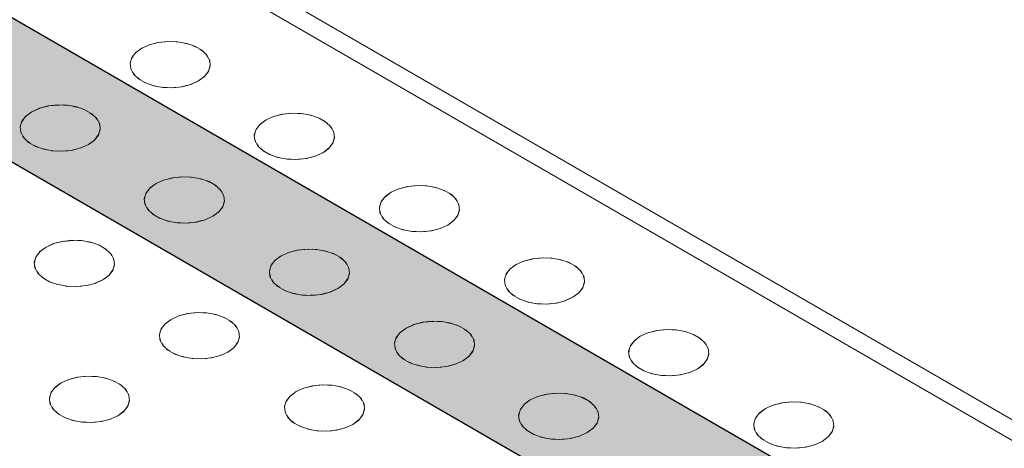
# Model space of a CAD drawing. Header units: millimetres. Extents: x 2 to 902, y -447 to 199.
# Tile 31 of 256: x 28.703 to 29.664, y 45.696 to 46.114. Entities that reach past the tile are written whole.
import ezdxf

# ---------------------------------------------------------------- set-up
doc = ezdxf.new("R2010")
doc.units = ezdxf.units.MM
doc.header["$MEASUREMENT"] = 0
doc.layers.add('AL-Condutos', color=3, linetype='Continuous', lineweight=25)
doc.layers.add('IFC-Elemento construtivo genérico-Contorno', color=253, linetype='Continuous', lineweight=5)

msp = doc.modelspace()

# ---------------------------------------------------------------- hatches: boundary and pattern name
at = {"layer": 'AL-Condutos', "linetype": 'Continuous'}
for points in [[(16.11841, 53.34598), (30.22519, 45.21414), (30.51088, 45.04955), (30.54701, 45.02873), (30.51081, 45.0496), (30.54701, 45.02873), (30.51051, 45.04982), (30.22455, 45.21461), (30.51051, 45.04982), (30.22188, 45.21662), (16.13642, 53.35638)], [(30.60827, 45.00768), (16.15286, 53.35742), (16.13642, 53.35638), (30.60831, 45.0075), (30.61322, 45.00467), (30.61325, 45.0048)], [(16.13642, 53.35638), (30.59951, 44.9984), (30.61036, 44.99213), (30.61123, 44.99162), (30.61074, 44.99379), (30.5972, 45.00161), (30.61074, 44.99379), (30.61123, 44.99162), (30.61196, 44.99157), (30.61205, 44.99115), (30.61265, 44.9908), (30.61265, 44.99153), (30.61265, 44.99853), (30.61157, 44.99326), (30.61265, 44.99853), (30.61109, 44.99535), (30.61085, 44.99428), (30.61109, 44.99535), (30.61265, 44.99853), (30.61265, 45.00215), (30.61192, 44.99895), (30.61265, 45.00215), (30.61322, 45.00467), (30.61265, 45.005), (30.60831, 45.0075), (16.13642, 53.35638), (30.61002, 45.00005), (30.6092, 45.00052), (30.59006, 45.01157)], [(30.60581, 45.013), (16.15286, 53.35742), (30.61325, 45.0048), (30.61382, 45.0073), (30.61404, 45.00825)], [(16.10197, 53.32803), (30.35978, 45.11289), (16.10197, 53.32803), (16.08991, 53.30562), (30.53424, 44.98166), (16.08991, 53.30562), (30.62277, 44.91507), (30.53804, 44.97881), (30.62277, 44.91507), (30.62635, 44.913), (30.62963, 44.91111), (30.63291, 44.90921), (30.62972, 44.91365), (30.62873, 44.91503), (30.62797, 44.91836), (30.62749, 44.91676), (30.62797, 44.91836), (30.62635, 44.92543), (30.62635, 44.91834), (30.62611, 44.91867), (30.61461, 44.93467), (30.62611, 44.91867), (30.62635, 44.91834), (30.62635, 44.92543), (30.6257, 44.92828), (30.62635, 44.92543), (30.62635, 44.92791), (30.62635, 44.92858), (30.62553, 44.92906), (30.61379, 44.93582), (30.62635, 44.92858), (30.61097, 44.94015), (30.61047, 44.94044), (30.51894, 44.99317), (30.61047, 44.94044), (30.61097, 44.94015), (30.61035, 44.9406), (30.51841, 44.99357), (30.51798, 44.99389), (30.51841, 44.99357), (30.61035, 44.9406), (30.61026, 44.94073), (30.60985, 44.94097), (30.51691, 44.9947), (30.61026, 44.94073), (30.61035, 44.9406), (30.61097, 44.94015), (30.62478, 44.93234), (30.62635, 44.93143), (30.62635, 44.93742), (30.6232, 44.93924), (30.6029, 44.95097), (30.48283, 45.02033), (30.45477, 45.04144), (30.48283, 45.02033), (30.6029, 44.95097), (30.6232, 44.93924), (30.62635, 44.93742), (30.62635, 44.94237), (30.6219, 44.94495), (30.59682, 44.95942), (30.6219, 44.94495), (30.62635, 44.94237), (30.62635, 44.9593), (30.61745, 44.96443), (30.57611, 44.98825), (30.61745, 44.96443), (30.62635, 44.9593), (30.62635, 44.9596), (30.61737, 44.96478), (30.57574, 44.98876), (30.35808, 45.11417), (30.62635, 44.9596), (30.35517, 45.11636), (16.11841, 53.34598)], [(16.11841, 53.34598), (30.29784, 45.15948), (16.11841, 53.34598), (30.35517, 45.11636), (30.57562, 44.98893), (30.61736, 44.9648), (30.62635, 44.9596), (30.62635, 44.96096), (30.62635, 44.96259), (30.62381, 44.96451), (30.62317, 44.96499), (30.62084, 44.96674), (30.61651, 44.97001), (30.6161, 44.97031), (30.60282, 44.98031), (30.6161, 44.97031), (30.61651, 44.97001), (30.62084, 44.96674), (30.62317, 44.96499), (30.62381, 44.96451), (30.62182, 44.96728), (30.61551, 44.97607), (30.61467, 44.97656), (30.58524, 44.99355), (30.61265, 44.97773), (30.61467, 44.97656), (30.61455, 44.97742), (30.61444, 44.97757), (30.61265, 44.98007), (30.61444, 44.97757), (30.61455, 44.97742), (30.61467, 44.97656), (30.61549, 44.97609), (30.61503, 44.97675), (30.61549, 44.97611), (30.61531, 44.97689), (30.61339, 44.98529), (30.61265, 44.98544), (30.60713, 44.98777), (30.60267, 44.99399), (30.57484, 45.00138), (30.56311, 45.00633), (30.57484, 45.00138), (30.60267, 44.99399), (30.57192, 45.00358), (30.57054, 45.00462), (30.55702, 45.0148), (30.52055, 45.04227), (30.55702, 45.0148), (30.57054, 45.00462), (30.57192, 45.00358), (30.60267, 44.99399), (30.60713, 44.98777), (30.61265, 44.98544), (30.61339, 44.98529), (30.61265, 44.98855), (30.61265, 44.99053), (30.61213, 44.99083), (30.61131, 44.9913), (30.59987, 44.99789), (30.54747, 45.0281), (30.51291, 45.04802), (30.54747, 45.0281), (30.59987, 44.99789), (30.59961, 44.99825), (30.59987, 44.99789), (30.61131, 44.9913), (30.61209, 44.991), (30.61206, 44.99112), (30.61124, 44.99159), (30.59955, 44.99833), (30.54715, 45.02854), (30.59954, 44.99836), (30.61265, 44.9908), (30.59951, 44.9984), (30.54701, 45.02873), (30.51145, 45.04912), (30.51161, 45.049), (30.51145, 45.04912), (30.22662, 45.21306), (30.51145, 45.04912), (30.54701, 45.02873), (30.51088, 45.04955), (30.22519, 45.21414)], [(30.66113, 44.87599), (30.66684, 44.87269), (30.65697, 44.88214), (30.65334, 44.88754), (30.65323, 44.8877), (30.64834, 44.89042), (30.65323, 44.8877), (30.64805, 44.8907), (16.08991, 53.30562), (16.08436, 53.28264), (30.60482, 44.89925), (30.63158, 44.8838), (30.66827, 44.86262), (30.67133, 44.86085), (30.68521, 44.85284), (30.69114, 44.84942), (30.68746, 44.85294), (30.68286, 44.85735), (30.67907, 44.86097), (30.67036, 44.8623), (30.67019, 44.86254), (30.67036, 44.8623), (30.67907, 44.86097), (30.68286, 44.85735), (30.68746, 44.85294), (30.68113, 44.86066), (30.67776, 44.86223), (30.66702, 44.86725), (30.664, 44.87173), (30.66702, 44.86725), (30.67776, 44.86223), (30.68113, 44.86066), (30.68746, 44.85294), (30.69114, 44.84942), (55.07086, 30.77377), (30.70639, 44.85382), (30.70662, 44.85368), (55.07086, 30.77377), (30.731, 44.84275), (30.73052, 44.84302), (30.71144, 44.85405), (30.71008, 44.85484), (30.70357, 44.85724), (30.70341, 44.85727), (30.7024, 44.85742), (30.69624, 44.85836), (30.67809, 44.86648), (30.6703, 44.86938), (30.67809, 44.86648), (30.67816, 44.86645), (30.67608, 44.86738), (30.67597, 44.86742), (30.67006, 44.8696), (30.6639, 44.87188), (30.66349, 44.87248), (30.66298, 44.87324), (30.66193, 44.87479), (30.66298, 44.87324), (30.66349, 44.87248), (30.6639, 44.87188), (30.67006, 44.8696), (30.66916, 44.87047), (30.67006, 44.8696), (30.67597, 44.86742), (30.66684, 44.87269)], [(16.08991, 53.30562), (30.60535, 44.91538), (30.63906, 44.89594), (30.64486, 44.89259), (30.64346, 44.89454), (30.64233, 44.89516), (30.60574, 44.91521), (30.64233, 44.89516), (30.64346, 44.89454), (30.64243, 44.89514), (30.64346, 44.89454), (30.64486, 44.89259), (30.63904, 44.89595), (30.60535, 44.91538), (30.63891, 44.89598), (30.64492, 44.8925), (30.64793, 44.89076), (30.64805, 44.8907), (30.64791, 44.89083), (30.64805, 44.8907), (30.65236, 44.8882), (30.65323, 44.8877), (30.65312, 44.88785), (30.65229, 44.88832), (30.65142, 44.88979), (30.65229, 44.88832), (30.65312, 44.88785), (30.65191, 44.88966), (30.65129, 44.89001), (30.65191, 44.88966), (30.65125, 44.89064), (30.64933, 44.89348), (30.64922, 44.89351), (30.65079, 44.89086), (30.64742, 44.89225), (30.65079, 44.89086), (30.64922, 44.89351), (30.64933, 44.89348), (30.64857, 44.89461), (30.64808, 44.89378), (30.64857, 44.89461), (30.64745, 44.8965), (30.64702, 44.89691), (30.64713, 44.89674), (30.64702, 44.89691), (30.64675, 44.89703), (30.64607, 44.89733), (30.64675, 44.89703), (30.64544, 44.89802), (30.6456, 44.89754), (30.64677, 44.89416), (30.64679, 44.89409), (30.64732, 44.89253), (30.64679, 44.89409), (30.64677, 44.89416), (30.64664, 44.89413), (30.64677, 44.89416), (30.6456, 44.89754), (30.64505, 44.89778), (30.6456, 44.89754), (30.64544, 44.89802), (30.64467, 44.8986), (30.6447, 44.89794), (30.64417, 44.89817), (30.64487, 44.89455), (30.64417, 44.89817), (30.64477, 44.89457), (30.64491, 44.8937), (30.64374, 44.89482), (30.64315, 44.89496), (30.64374, 44.89482), (30.64218, 44.89632), (30.61416, 44.91147), (30.64218, 44.89632), (30.64374, 44.89482), (30.64491, 44.8937), (30.64452, 44.89464), (30.64491, 44.8937), (30.64463, 44.89461), (30.64491, 44.8937), (30.64477, 44.89457), (30.64417, 44.89817), (30.64342, 44.89851), (30.64275, 44.8988), (30.64342, 44.89851), (30.64417, 44.89817), (30.6447, 44.89794), (30.64467, 44.8986), (30.64402, 44.89908), (30.643, 44.89985), (30.63569, 44.90535), (30.63929, 44.90034), (30.63569, 44.90535), (30.63412, 44.90753), (30.6284, 44.91083), (30.63769, 44.90104), (30.63686, 44.90141), (30.62186, 44.90806), (30.63686, 44.90141), (30.63769, 44.90104), (30.6284, 44.91083), (30.63412, 44.90753), (30.63401, 44.90768), (30.63353, 44.90835), (30.62822, 44.91097), (30.63353, 44.90835), (30.63291, 44.90921), (30.62756, 44.91146), (30.62495, 44.91282), (30.62756, 44.91146), (30.62697, 44.91191), (30.62756, 44.91146), (30.63291, 44.90921), (30.62277, 44.91507), (30.62237, 44.9153)], [(16.08623, 53.26305), (55.07274, 30.75418), (16.08436, 53.28264)], [(16.08436, 53.28264), (55.01538, 30.78732), (55.02008, 30.8031)], [(16.09523, 53.25024), (55.08174, 30.74137), (16.08623, 53.26305)], [(16.08623, 53.26305), (55.01345, 30.78081), (55.01538, 30.7873)]]:
    msp.add_hatch(color=91, dxfattribs=at).paths.add_polyline_path(points)

# ---------------------------------------------------------------- linework, layer by layer
at = {"layer": 'AL-Condutos'}
for p, q in [((30.60581, 45.013), (16.15286, 53.35742)), ((16.09523, 53.25024), (55.08174, 30.74137))]:
    msp.add_line(p, q, dxfattribs=at)
at = {"layer": 'IFC-Elemento construtivo genérico-Contorno', "color": 7, "lineweight": 5}
for p, q in [((27.78308, 46.81438), (30.13867, 45.45438)), ((27.78308, 46.79438), (30.10403, 45.45438)), ((28.82974, 46.08974), (28.83913, 46.09206)), ((28.82974, 46.08974), (28.83837, 46.09199)), ((28.83837, 46.09199), (28.84766, 46.09297)), ((28.83837, 46.09199), (28.84903, 46.09293)), ((28.84766, 46.09297), (28.8571, 46.09264)), ((28.853, 46.09278), (28.85873, 46.09234)), ((28.8571, 46.09264), (28.86611, 46.09101)), ((28.82231, 46.08638), (28.81608, 46.08169)), ((28.82231, 46.08638), (28.81648, 46.08209)), ((28.82231, 46.08638), (28.83042, 46.08997)), ((28.82231, 46.08638), (28.82974, 46.08974)), ((28.86274, 46.09163), (28.86789, 46.09039)), ((28.86611, 46.09101), (28.8742, 46.0882)), ((28.87163, 46.08909), (28.876, 46.08716)), ((28.8742, 46.0882), (28.88088, 46.08434)), ((28.87908, 46.08538), (28.88243, 46.08286)), ((28.88088, 46.08434), (28.88576, 46.07967)), ((28.81261, 46.07711), (28.81091, 46.07175)), ((28.81173, 46.07436), (28.81099, 46.07104)), ((28.81493, 46.08009), (28.81247, 46.07667)), ((28.81648, 46.08209), (28.81261, 46.07711)), ((28.88468, 46.0807), (28.88682, 46.07773)), ((28.88576, 46.07967), (28.88858, 46.07446)), ((28.88807, 46.07541), (28.88882, 46.07208)), ((28.88858, 46.07446), (28.88915, 46.06902)), ((28.81091, 46.07175), (28.81148, 46.0663)), ((28.81123, 46.06861), (28.81197, 46.0654)), ((28.81148, 46.0663), (28.81428, 46.06109)), ((28.88756, 46.0641), (28.88356, 46.05867)), ((28.88745, 46.06365), (28.88356, 46.05867)), ((28.88907, 46.06981), (28.88745, 46.06365)), ((28.88915, 46.06902), (28.88745, 46.06365)), ((28.81323, 46.06302), (28.8154, 46.06002)), ((28.81428, 46.06109), (28.81918, 46.05643)), ((28.81759, 46.05795), (28.82098, 46.05539)), ((28.81918, 46.05643), (28.82586, 46.05257)), ((28.82405, 46.05361), (28.82849, 46.05166)), ((28.86962, 46.05078), (28.87773, 46.05438)), ((28.8703, 46.05101), (28.87773, 46.05438)), ((28.88396, 46.05907), (28.87773, 46.05438)), ((28.88356, 46.05867), (28.87773, 46.05438)), ((28.82586, 46.05257), (28.83393, 46.04974)), ((28.83207, 46.05039), (28.83728, 46.04914)), ((28.83393, 46.04974), (28.84296, 46.04813)), ((28.84139, 46.04841), (28.847, 46.04798)), ((28.84296, 46.04813), (28.8524, 46.0478)), ((28.85113, 46.04784), (28.85702, 46.04829)), ((28.8524, 46.0478), (28.86169, 46.04878)), ((28.86089, 46.0487), (28.86703, 46.05017)), ((28.86169, 46.04878), (28.8703, 46.05101)), ((28.71491, 46.02438), (28.72303, 46.02797)), ((28.71491, 46.02438), (28.72235, 46.02774)), ((28.72235, 46.02774), (28.73171, 46.03005)), ((28.72235, 46.02774), (28.73098, 46.02998)), ((28.73098, 46.02998), (28.74027, 46.03097)), ((28.73098, 46.02998), (28.74164, 46.03092)), ((28.74027, 46.03097), (28.74971, 46.03064)), ((28.74561, 46.03078), (28.75134, 46.03034)), ((28.74971, 46.03064), (28.75872, 46.02901)), ((28.75535, 46.02963), (28.7605, 46.02839)), ((28.75872, 46.02901), (28.76681, 46.02619)), ((28.76424, 46.02709), (28.76861, 46.02515)), ((28.76681, 46.02619), (28.77349, 46.02234)), ((28.70522, 46.01511), (28.70352, 46.00975)), ((28.70754, 46.01809), (28.70508, 46.01466)), ((28.70909, 46.02008), (28.70522, 46.01511)), ((28.71491, 46.02438), (28.70869, 46.01969)), ((28.71491, 46.02438), (28.70909, 46.02008)), ((28.77169, 46.02338), (28.77504, 46.02086)), ((28.77349, 46.02234), (28.77837, 46.01766)), ((28.77729, 46.0187), (28.77943, 46.01572)), ((28.77837, 46.01766), (28.78119, 46.01246)), ((28.94355, 46.01638), (28.93732, 46.01169)), ((28.94355, 46.01638), (28.93773, 46.01209)), ((28.94355, 46.01638), (28.95167, 46.01997)), ((28.94355, 46.01638), (28.95099, 46.01974)), ((28.95099, 46.01974), (28.96038, 46.02206)), ((28.95099, 46.01974), (28.95962, 46.02199)), ((28.95962, 46.02199), (28.96891, 46.02297)), ((28.95962, 46.02199), (28.97027, 46.02293)), ((28.96891, 46.02297), (28.97834, 46.02264)), ((28.97424, 46.02278), (28.97997, 46.02234)), ((28.97834, 46.02264), (28.98735, 46.02101)), ((28.98399, 46.02163), (28.98914, 46.02039)), ((28.98735, 46.02101), (28.99544, 46.0182)), ((28.99288, 46.01909), (28.99725, 46.01716)), ((28.99544, 46.0182), (29.00212, 46.01434)), ((29.00032, 46.01538), (29.00368, 46.01286)), ((28.70352, 46.00975), (28.70409, 46.0043)), ((28.70434, 46.01236), (28.7036, 46.00904)), ((28.70384, 46.00661), (28.70458, 46.00339)), ((28.78167, 46.00781), (28.78006, 46.00165)), ((28.78176, 46.00702), (28.78006, 46.00165)), ((28.78067, 46.0134), (28.78143, 46.01008)), ((28.78119, 46.01246), (28.78176, 46.00702)), ((28.93386, 46.00711), (28.93215, 46.00175)), ((28.93617, 46.01009), (28.93372, 46.00667)), ((28.93773, 46.01209), (28.93386, 46.00711)), ((29.00212, 46.01434), (29.007, 46.00967)), ((29.00593, 46.0107), (29.00806, 46.00773)), ((29.007, 46.00967), (29.00982, 46.00446)), ((28.70409, 46.0043), (28.70689, 45.99909)), ((28.70584, 46.00102), (28.70801, 45.99801)), ((28.70689, 45.99909), (28.71179, 45.99443)), ((28.7102, 45.99595), (28.71359, 45.99339)), ((28.77657, 45.99706), (28.77034, 45.99238)), ((28.77617, 45.99667), (28.77034, 45.99238)), ((28.78017, 46.00208), (28.77617, 45.99667)), ((28.78006, 46.00165), (28.77617, 45.99667)), ((28.93215, 46.00175), (28.93272, 45.9963)), ((28.93298, 46.00436), (28.93224, 46.00104)), ((28.93248, 45.99861), (28.93321, 45.9954)), ((28.93272, 45.9963), (28.93552, 45.99109)), ((29.01031, 45.99981), (29.00869, 45.99365)), ((29.0104, 45.99902), (29.00869, 45.99365)), ((29.00931, 46.00541), (29.01007, 46.00208)), ((29.00982, 46.00446), (29.0104, 45.99902)), ((28.71179, 45.99443), (28.71847, 45.99057)), ((28.71666, 45.99161), (28.7211, 45.98966)), ((28.71847, 45.99057), (28.72654, 45.98774)), ((28.72468, 45.98839), (28.72989, 45.98714)), ((28.72654, 45.98774), (28.73557, 45.98612)), ((28.734, 45.9864), (28.73961, 45.98598)), ((28.74374, 45.98584), (28.74963, 45.98629)), ((28.74501, 45.98579), (28.7543, 45.98678)), ((28.75349, 45.98669), (28.75964, 45.98816)), ((28.7543, 45.98678), (28.76291, 45.98901)), ((28.76223, 45.98878), (28.77034, 45.99238)), ((28.76291, 45.98901), (28.77034, 45.99238)), ((28.93448, 45.99302), (28.93664, 45.99002)), ((28.93552, 45.99109), (28.94042, 45.98643)), ((28.93884, 45.98795), (28.94222, 45.98539)), ((28.94042, 45.98643), (28.9471, 45.98257)), ((29.0052, 45.98907), (28.99898, 45.98438)), ((29.00481, 45.98867), (28.99898, 45.98438)), ((29.0088, 45.9941), (29.00481, 45.98867)), ((29.00869, 45.99365), (29.00481, 45.98867)), ((28.73557, 45.98612), (28.74501, 45.98579)), ((28.9453, 45.98361), (28.94973, 45.98166)), ((28.9471, 45.98257), (28.95518, 45.97974)), ((28.95332, 45.98039), (28.95852, 45.97914)), ((28.95518, 45.97974), (28.96421, 45.97813)), ((28.96264, 45.97841), (28.96825, 45.97798)), ((28.96421, 45.97813), (28.97364, 45.9778)), ((28.97238, 45.97784), (28.97827, 45.97829)), ((28.97364, 45.9778), (28.98293, 45.97878)), ((28.98213, 45.9787), (28.98828, 45.98017)), ((28.98293, 45.97878), (28.99154, 45.98101)), ((28.99086, 45.98078), (28.99898, 45.98438)), ((28.99154, 45.98101), (28.99898, 45.98438)), ((28.83616, 45.95438), (28.84428, 45.95797)), ((28.83616, 45.95438), (28.8436, 45.95774)), ((28.8436, 45.95774), (28.85296, 45.96005)), ((28.8436, 45.95774), (28.85223, 45.95998)), ((28.85223, 45.95998), (28.86152, 45.96097)), ((28.85223, 45.95998), (28.86288, 45.96092)), ((28.86152, 45.96097), (28.87095, 45.96064)), ((28.86685, 45.96078), (28.87258, 45.96034)), ((28.87095, 45.96064), (28.87996, 45.95901)), ((28.87659, 45.95963), (28.88175, 45.95839)), ((28.87996, 45.95901), (28.88805, 45.95619)), ((28.82878, 45.94809), (28.82633, 45.94466)), ((28.83034, 45.95008), (28.82647, 45.94511)), ((28.83616, 45.95438), (28.82993, 45.94969)), ((28.83616, 45.95438), (28.83034, 45.95008)), ((28.88549, 45.95709), (28.88986, 45.95515)), ((28.88805, 45.95619), (28.89473, 45.95234)), ((28.89293, 45.95338), (28.89629, 45.95086)), ((28.89473, 45.95234), (28.89961, 45.94766)), ((28.89854, 45.9487), (28.90067, 45.94572)), ((29.06565, 45.94589), (29.07377, 45.94948)), ((29.06565, 45.94589), (29.07308, 45.94925)), ((29.07308, 45.94925), (29.08248, 45.95156)), ((29.07308, 45.94925), (29.08171, 45.9515)), ((29.08171, 45.9515), (29.091, 45.95248)), ((29.08171, 45.9515), (29.09237, 45.95243)), ((29.091, 45.95248), (29.10044, 45.95215)), ((29.0963, 45.95229), (29.10207, 45.95185)), ((29.10044, 45.95215), (29.10945, 45.95052)), ((29.10609, 45.95113), (29.11123, 45.9499)), ((29.10945, 45.95052), (29.11754, 45.9477)), ((29.11497, 45.9486), (29.11934, 45.94666)), ((28.82647, 45.94511), (28.82476, 45.93975)), ((28.82476, 45.93975), (28.82533, 45.9343)), ((28.82559, 45.94236), (28.82484, 45.93904)), ((28.89961, 45.94766), (28.90243, 45.94246)), ((28.90192, 45.9434), (28.90268, 45.94008)), ((28.90243, 45.94246), (28.903, 45.93702)), ((29.05835, 45.93971), (29.0558, 45.93616)), ((29.05982, 45.9416), (29.05595, 45.93662)), ((29.06565, 45.94589), (29.05942, 45.9412)), ((29.06565, 45.94589), (29.05982, 45.9416)), ((29.11754, 45.9477), (29.12422, 45.94385)), ((29.12242, 45.94489), (29.12577, 45.94236)), ((29.12422, 45.94385), (29.1291, 45.93917)), ((29.12802, 45.94021), (29.13017, 45.93723)), ((29.1291, 45.93917), (29.13192, 45.93397)), ((28.82509, 45.93661), (28.82582, 45.93339)), ((28.82533, 45.9343), (28.82813, 45.92909)), ((28.82709, 45.93102), (28.82925, 45.92801)), ((28.82813, 45.92909), (28.83303, 45.92443)), ((28.90141, 45.93208), (28.89741, 45.92667)), ((28.9013, 45.93165), (28.89741, 45.92667)), ((28.90292, 45.93781), (28.9013, 45.93165)), ((28.903, 45.93702), (28.9013, 45.93165)), ((29.05595, 45.93662), (29.05425, 45.93126)), ((29.05425, 45.93126), (29.05482, 45.92581)), ((29.0551, 45.93393), (29.05433, 45.93053)), ((29.13241, 45.92931), (29.13078, 45.92316)), ((29.1314, 45.93492), (29.13216, 45.93161)), ((29.13192, 45.93397), (29.13249, 45.92853)), ((28.83145, 45.92595), (28.83483, 45.92339)), ((28.83303, 45.92443), (28.83971, 45.92057)), ((28.83791, 45.92161), (28.84234, 45.91966)), ((28.83971, 45.92057), (28.84779, 45.91774)), ((28.87554, 45.91678), (28.88415, 45.91901)), ((28.88347, 45.91878), (28.89159, 45.92238)), ((28.88415, 45.91901), (28.89159, 45.92238)), ((28.89781, 45.92706), (28.89159, 45.92238)), ((28.89741, 45.92667), (28.89159, 45.92238)), ((29.05457, 45.92814), (29.0553, 45.92491)), ((29.05482, 45.92581), (29.05762, 45.9206)), ((29.05658, 45.92253), (29.05874, 45.91952)), ((29.05762, 45.9206), (29.06252, 45.91594)), ((29.13091, 45.9236), (29.1269, 45.91818)), ((29.13078, 45.92316), (29.1269, 45.91818)), ((29.13249, 45.92853), (29.13078, 45.92316)), ((28.84592, 45.91839), (28.85113, 45.91714)), ((28.84779, 45.91774), (28.85682, 45.91612)), ((28.85525, 45.9164), (28.86086, 45.91598)), ((28.85682, 45.91612), (28.86625, 45.91579)), ((28.86499, 45.91584), (28.87088, 45.91629)), ((28.86625, 45.91579), (28.87554, 45.91678)), ((28.87474, 45.91669), (28.88088, 45.91816)), ((29.06093, 45.91746), (29.06432, 45.91489)), ((29.06252, 45.91594), (29.0692, 45.91208)), ((29.0674, 45.91312), (29.07183, 45.91116)), ((29.0692, 45.91208), (29.07728, 45.90925)), ((29.07541, 45.9099), (29.08062, 45.90865)), ((29.10425, 45.90821), (29.11018, 45.90963)), ((29.10502, 45.90829), (29.11364, 45.91052)), ((29.11296, 45.91029), (29.12108, 45.91389)), ((29.11364, 45.91052), (29.12108, 45.91389)), ((29.1273, 45.91857), (29.12108, 45.91389)), ((29.1269, 45.91818), (29.12108, 45.91389)), ((29.07728, 45.90925), (29.0863, 45.90764)), ((29.08473, 45.90792), (29.0903, 45.90749)), ((29.0863, 45.90764), (29.09573, 45.90731)), ((29.0945, 45.90735), (29.10025, 45.90778)), ((29.09573, 45.90731), (29.10502, 45.90829)), ((28.72878, 45.89239), (28.72256, 45.8877)), ((28.72878, 45.89239), (28.72295, 45.88808)), ((28.72878, 45.89239), (28.7369, 45.89598)), ((28.72878, 45.89239), (28.73622, 45.89575)), ((28.73622, 45.89575), (28.74556, 45.89805)), ((28.73622, 45.89575), (28.74484, 45.89798)), ((28.74484, 45.89798), (28.75413, 45.89897)), ((28.74484, 45.89798), (28.75549, 45.89892)), ((28.75413, 45.89897), (28.76356, 45.89864)), ((28.75946, 45.89878), (28.76519, 45.89834)), ((28.76356, 45.89864), (28.77257, 45.89701)), ((28.7692, 45.89762), (28.77436, 45.89639)), ((28.77257, 45.89701), (28.78066, 45.89419)), ((28.7781, 45.89509), (28.78247, 45.89315)), ((28.78066, 45.89419), (28.78734, 45.89034)), ((28.78554, 45.89138), (28.7889, 45.88885)), ((28.78734, 45.89034), (28.79222, 45.88566)), ((28.97432, 45.88949), (28.98361, 45.89048)), ((28.97432, 45.88949), (28.98498, 45.89043)), ((28.98361, 45.89048), (28.99305, 45.89015)), ((28.98891, 45.89029), (28.99468, 45.88985)), ((28.99305, 45.89015), (29.00206, 45.88852)), ((28.71908, 45.88311), (28.71737, 45.87775)), ((28.72149, 45.88621), (28.71894, 45.88266)), ((28.72295, 45.88808), (28.71908, 45.88311)), ((28.79115, 45.88669), (28.79328, 45.88372)), ((28.79222, 45.88566), (28.79504, 45.88046)), ((28.79453, 45.8814), (28.79529, 45.87807)), ((28.95826, 45.88389), (28.95203, 45.8792)), ((28.95826, 45.88389), (28.95243, 45.87959)), ((28.95826, 45.88389), (28.96638, 45.88748)), ((28.95826, 45.88389), (28.96569, 45.88725)), ((28.96569, 45.88725), (28.97506, 45.88956)), ((28.96569, 45.88725), (28.97432, 45.88949)), ((28.9987, 45.88913), (29.00384, 45.8879)), ((29.00206, 45.88852), (29.01015, 45.8857)), ((29.00758, 45.8866), (29.01195, 45.88466)), ((29.01015, 45.8857), (29.01683, 45.88184)), ((29.01503, 45.88289), (29.01838, 45.88036)), ((29.01683, 45.88184), (29.02171, 45.87717)), ((29.19518, 45.87876), (29.2046, 45.88107)), ((29.19518, 45.87876), (29.2038, 45.881)), ((29.2038, 45.881), (29.2131, 45.88199)), ((29.2038, 45.881), (29.21446, 45.88194)), ((29.2131, 45.88199), (29.22253, 45.88166)), ((29.21843, 45.8818), (29.22416, 45.88136)), ((29.22253, 45.88166), (29.23154, 45.88003)), ((29.22819, 45.88063), (29.23332, 45.87941)), ((28.71737, 45.87775), (28.71794, 45.8723)), ((28.7182, 45.88035), (28.71745, 45.87703)), ((28.7177, 45.87466), (28.71846, 45.87136)), ((28.71794, 45.8723), (28.72076, 45.8671)), ((28.79553, 45.87581), (28.79391, 45.86965)), ((28.79561, 45.87501), (28.79391, 45.86965)), ((28.79504, 45.88046), (28.79561, 45.87501)), ((28.94856, 45.87462), (28.94686, 45.86926)), ((28.94771, 45.87193), (28.94694, 45.86853)), ((28.95096, 45.87771), (28.94841, 45.87416)), ((28.95243, 45.87959), (28.94856, 45.87462)), ((29.02063, 45.8782), (29.02277, 45.87523)), ((29.02171, 45.87717), (29.02453, 45.87197)), ((29.02401, 45.87291), (29.02477, 45.86961)), ((29.02453, 45.87197), (29.0251, 45.86652)), ((29.18192, 45.8711), (29.17804, 45.86613)), ((29.18774, 45.87539), (29.18152, 45.87071)), ((29.18774, 45.87539), (29.18192, 45.8711)), ((29.18774, 45.87539), (29.19586, 45.87899)), ((29.18774, 45.87539), (29.19518, 45.87876)), ((29.23154, 45.88003), (29.23964, 45.87721)), ((29.23708, 45.8781), (29.24144, 45.87617)), ((29.23964, 45.87721), (29.24632, 45.87336)), ((29.24451, 45.8744), (29.24787, 45.87187)), ((29.24632, 45.87336), (29.2512, 45.86868)), ((28.71971, 45.86905), (28.72184, 45.86607)), ((28.72076, 45.8671), (28.72564, 45.86243)), ((28.72409, 45.86391), (28.72744, 45.86138)), ((28.72564, 45.86243), (28.73232, 45.85857)), ((28.79044, 45.86507), (28.78421, 45.86038)), ((28.79004, 45.86468), (28.78421, 45.86038)), ((28.79402, 45.87007), (28.79004, 45.86468)), ((28.79391, 45.86965), (28.79004, 45.86468)), ((28.94686, 45.86926), (28.94743, 45.86381)), ((28.94718, 45.86614), (28.94791, 45.8629)), ((28.94743, 45.86381), (28.95023, 45.8586)), ((29.02351, 45.86158), (29.01951, 45.85618)), ((29.02502, 45.86731), (29.02339, 45.86116)), ((29.0251, 45.86652), (29.02339, 45.86116)), ((29.17804, 45.86613), (29.17634, 45.86077)), ((29.17719, 45.86344), (29.17641, 45.86004)), ((29.18041, 45.86918), (29.17789, 45.86565)), ((29.25013, 45.86971), (29.25225, 45.86675)), ((29.2512, 45.86868), (29.25402, 45.86348)), ((29.2535, 45.86442), (29.25426, 45.86113)), ((29.25402, 45.86348), (29.25458, 45.85804)), ((28.73052, 45.85961), (28.73489, 45.85767)), ((28.73232, 45.85857), (28.74041, 45.85575)), ((28.73863, 45.85637), (28.74377, 45.85514)), ((28.74041, 45.85575), (28.74942, 45.85412)), ((28.74779, 45.85442), (28.75356, 45.85398)), ((28.74942, 45.85412), (28.75886, 45.85379)), ((28.75759, 45.85384), (28.76349, 45.85429)), ((28.75886, 45.85379), (28.76815, 45.85478)), ((28.76735, 45.85469), (28.7737, 45.85622)), ((28.76815, 45.85478), (28.77676, 45.85701)), ((28.77609, 45.85679), (28.78421, 45.86038)), ((28.77676, 45.85701), (28.78421, 45.86038)), ((28.94919, 45.86053), (28.95135, 45.85752)), ((28.95023, 45.8586), (28.95513, 45.85393)), ((28.95354, 45.85545), (28.95693, 45.85289)), ((28.95513, 45.85393), (28.96181, 45.85008)), ((29.00557, 45.84829), (29.01369, 45.85188)), ((29.00625, 45.84852), (29.01369, 45.85188)), ((29.01991, 45.85657), (29.01369, 45.85188)), ((29.01951, 45.85618), (29.01369, 45.85188)), ((29.02339, 45.86116), (29.01951, 45.85618)), ((29.17634, 45.86077), (29.17691, 45.85532)), ((29.17667, 45.85764), (29.17739, 45.85442)), ((29.17691, 45.85532), (29.17972, 45.85011)), ((29.17868, 45.85203), (29.18084, 45.84905)), ((29.25299, 45.85311), (29.24899, 45.84769)), ((29.25288, 45.85267), (29.24899, 45.84769)), ((29.2545, 45.8588), (29.25288, 45.85267)), ((29.25458, 45.85804), (29.25288, 45.85267)), ((28.96, 45.85112), (28.96444, 45.84916)), ((28.96181, 45.85008), (28.96989, 45.84725)), ((28.96802, 45.8479), (28.97323, 45.84665)), ((28.96989, 45.84725), (28.97891, 45.84563)), ((28.97734, 45.84591), (28.98291, 45.84549)), ((28.97891, 45.84563), (28.98834, 45.8453)), ((28.98711, 45.84535), (28.99286, 45.84578)), ((28.98834, 45.8453), (28.99763, 45.84629)), ((28.99686, 45.84621), (29.00279, 45.84762)), ((28.99763, 45.84629), (29.00625, 45.84852)), ((29.17972, 45.85011), (29.18462, 45.84544)), ((29.18302, 45.84695), (29.18641, 45.8444)), ((29.18462, 45.84544), (29.19129, 45.84159)), ((29.18949, 45.84263), (29.1939, 45.84067)), ((29.23505, 45.8398), (29.24317, 45.84339)), ((29.23573, 45.84003), (29.24317, 45.84339)), ((29.2494, 45.84808), (29.24317, 45.84339)), ((29.24899, 45.84769), (29.24317, 45.84339)), ((29.19129, 45.84159), (29.19937, 45.83876)), ((29.19753, 45.83941), (29.20271, 45.83816)), ((29.19937, 45.83876), (29.2084, 45.83714)), ((29.20683, 45.83742), (29.21239, 45.83701)), ((29.2084, 45.83714), (29.21783, 45.83681)), ((29.21661, 45.83686), (29.22237, 45.8373)), ((29.21783, 45.83681), (29.22712, 45.8378)), ((29.22632, 45.83771), (29.23223, 45.83912)), ((29.22712, 45.8378), (29.23573, 45.84003)), ((28.85088, 45.82189), (28.859, 45.82549)), ((28.85088, 45.82189), (28.85832, 45.82526)), ((28.85832, 45.82526), (28.86767, 45.82755)), ((28.85832, 45.82526), (28.86693, 45.82749)), ((28.86693, 45.82749), (28.87622, 45.82848)), ((28.86693, 45.82749), (28.87759, 45.82843)), ((28.87622, 45.82848), (28.88565, 45.82815)), ((28.88152, 45.82829), (28.88729, 45.82785)), ((28.88565, 45.82815), (28.89467, 45.82652)), ((28.89131, 45.82713), (28.89645, 45.8259)), ((28.89467, 45.82652), (28.90276, 45.8237)), ((28.90019, 45.8246), (28.90456, 45.82266)), ((28.90276, 45.8237), (28.90944, 45.81984)), ((28.84367, 45.81582), (28.84102, 45.81216)), ((28.84504, 45.81759), (28.84117, 45.81262)), ((28.85088, 45.82189), (28.84466, 45.81721)), ((28.85088, 45.82189), (28.84504, 45.81759)), ((28.90764, 45.82088), (28.91099, 45.81836)), ((28.90944, 45.81984), (28.91432, 45.81517)), ((28.91324, 45.8162), (28.91538, 45.81323)), ((28.91432, 45.81517), (28.91714, 45.80997)), ((29.08035, 45.81339), (29.07413, 45.80871)), ((29.08035, 45.81339), (29.07453, 45.8091)), ((29.08035, 45.81339), (29.08847, 45.81699)), ((29.08035, 45.81339), (29.08779, 45.81676)), ((29.08779, 45.81676), (29.09718, 45.81907)), ((29.08779, 45.81676), (29.09641, 45.819)), ((29.09641, 45.819), (29.10571, 45.81998)), ((29.09641, 45.819), (29.10707, 45.81994)), ((29.10571, 45.81998), (29.11514, 45.81966)), ((29.11104, 45.8198), (29.11677, 45.81936)), ((29.11514, 45.81966), (29.12415, 45.81803)), ((29.1208, 45.81863), (29.12593, 45.81741)), ((29.12415, 45.81803), (29.13225, 45.81521)), ((29.12969, 45.8161), (29.13405, 45.81417)), ((29.13225, 45.81521), (29.13892, 45.81135)), ((28.84117, 45.81262), (28.83947, 45.80725)), ((28.83947, 45.80725), (28.84004, 45.80181)), ((28.84032, 45.80993), (28.83955, 45.80652)), ((28.83979, 45.80419), (28.84055, 45.80087)), ((28.91763, 45.80531), (28.916, 45.79916)), ((28.91771, 45.80452), (28.916, 45.79916)), ((28.91662, 45.81091), (28.91738, 45.8076)), ((28.91714, 45.80997), (28.91771, 45.80452)), ((29.07065, 45.80413), (29.06895, 45.79876)), ((29.07302, 45.80718), (29.0705, 45.80365)), ((29.07453, 45.8091), (29.07065, 45.80413)), ((29.13712, 45.81239), (29.14047, 45.80987)), ((29.13892, 45.81135), (29.1438, 45.80668)), ((29.14274, 45.80771), (29.14486, 45.80474)), ((29.1438, 45.80668), (29.14663, 45.80148)), ((29.30899, 45.80539), (29.30276, 45.80071)), ((29.30899, 45.80539), (29.30316, 45.8011)), ((29.30899, 45.80539), (29.3171, 45.80899)), ((29.30899, 45.80539), (29.31642, 45.80876)), ((29.31642, 45.80876), (29.32584, 45.81107)), ((29.31642, 45.80876), (29.32505, 45.811)), ((29.32505, 45.811), (29.33434, 45.81199)), ((29.32505, 45.811), (29.3357, 45.81194)), ((29.33434, 45.81199), (29.34377, 45.81166)), ((29.33967, 45.8118), (29.34541, 45.81136)), ((29.34377, 45.81166), (29.35279, 45.81003)), ((29.34944, 45.81063), (29.35456, 45.80941)), ((29.35279, 45.81003), (29.36088, 45.80721)), ((29.35832, 45.8081), (29.36268, 45.80617)), ((29.36088, 45.80721), (29.36756, 45.80336)), ((29.36576, 45.8044), (29.36911, 45.80187)), ((28.84004, 45.80181), (28.84286, 45.7966)), ((28.8418, 45.79854), (28.84393, 45.79557)), ((28.84286, 45.7966), (28.84774, 45.79193)), ((28.91254, 45.79458), (28.90631, 45.78989)), ((28.91213, 45.79419), (28.90631, 45.78989)), ((28.91612, 45.79958), (28.91213, 45.79419)), ((28.916, 45.79916), (28.91213, 45.79419)), ((29.06895, 45.79876), (29.06952, 45.79332)), ((29.0698, 45.80144), (29.06902, 45.79804)), ((29.06928, 45.79564), (29.07, 45.79241)), ((29.14711, 45.7968), (29.14549, 45.79067)), ((29.14719, 45.79603), (29.14549, 45.79067)), ((29.14611, 45.80242), (29.14687, 45.79913)), ((29.14663, 45.80148), (29.14719, 45.79603)), ((29.29929, 45.79613), (29.29759, 45.79077)), ((29.30166, 45.79918), (29.29913, 45.79565)), ((29.30316, 45.8011), (29.29929, 45.79613)), ((29.36756, 45.80336), (29.37244, 45.79868)), ((29.37137, 45.79971), (29.37349, 45.79675)), ((29.37244, 45.79868), (29.37526, 45.79348)), ((29.37474, 45.79442), (29.3755, 45.79113)), ((28.84618, 45.79341), (28.84954, 45.79089)), ((28.84774, 45.79193), (28.85442, 45.78807)), ((28.85261, 45.78912), (28.85698, 45.78718)), ((28.85442, 45.78807), (28.86251, 45.78526)), ((28.86072, 45.78588), (28.86589, 45.78465)), ((28.86251, 45.78526), (28.87152, 45.78363)), ((28.88947, 45.78421), (28.89561, 45.78568)), ((28.89024, 45.78429), (28.89886, 45.78652)), ((28.89819, 45.7863), (28.90631, 45.78989)), ((28.89886, 45.78652), (28.90631, 45.78989)), ((29.06952, 45.79332), (29.07233, 45.7881)), ((29.07129, 45.79003), (29.07345, 45.78704)), ((29.07233, 45.7881), (29.07722, 45.78344)), ((29.07563, 45.78495), (29.07902, 45.7824)), ((29.14201, 45.78608), (29.13578, 45.78139)), ((29.1416, 45.78569), (29.13578, 45.78139)), ((29.1456, 45.79109), (29.1416, 45.78569)), ((29.14549, 45.79067), (29.1416, 45.78569)), ((29.29759, 45.79077), (29.29815, 45.78532)), ((29.29843, 45.79344), (29.29766, 45.79004)), ((29.29792, 45.78764), (29.29864, 45.78442)), ((29.29815, 45.78532), (29.30096, 45.78011)), ((29.37575, 45.7888), (29.37413, 45.78267)), ((29.37583, 45.78804), (29.37413, 45.78267)), ((29.37526, 45.79348), (29.37583, 45.78804)), ((28.86989, 45.78393), (28.87562, 45.78349)), ((28.87152, 45.78363), (28.88095, 45.7833)), ((28.87972, 45.78335), (28.88547, 45.78378)), ((28.88095, 45.7833), (28.89024, 45.78429)), ((29.07722, 45.78344), (29.0839, 45.77959)), ((29.0821, 45.78063), (29.08651, 45.77866)), ((29.0839, 45.77959), (29.09198, 45.77676)), ((29.09014, 45.77741), (29.09532, 45.77616)), ((29.09198, 45.77676), (29.10101, 45.77514)), ((29.09944, 45.77542), (29.105, 45.775)), ((29.10101, 45.77514), (29.11044, 45.77481)), ((29.10921, 45.77485), (29.11498, 45.77529)), ((29.11044, 45.77481), (29.11973, 45.77579)), ((29.11893, 45.77571), (29.12484, 45.77712)), ((29.11973, 45.77579), (29.12834, 45.77803)), ((29.12766, 45.7778), (29.13578, 45.78139)), ((29.12834, 45.77803), (29.13578, 45.78139)), ((29.29993, 45.78203), (29.30209, 45.77905)), ((29.30096, 45.78011), (29.30586, 45.77544)), ((29.30426, 45.77695), (29.30766, 45.7744)), ((29.30586, 45.77544), (29.31254, 45.77159)), ((29.37064, 45.77808), (29.36441, 45.77339)), ((29.37024, 45.77769), (29.36441, 45.77339)), ((29.37424, 45.78311), (29.37024, 45.77769)), ((29.37413, 45.78267), (29.37024, 45.77769)), ((28.75093, 45.76326), (28.76028, 45.76555)), ((28.75093, 45.76326), (28.75954, 45.76549)), ((28.75954, 45.76549), (28.76883, 45.76647)), ((28.75954, 45.76549), (28.7702, 45.76642)), ((28.76883, 45.76647), (28.77826, 45.76614)), ((28.77422, 45.76629), (28.77983, 45.76586)), ((28.77826, 45.76614), (28.78729, 45.76452)), ((28.78395, 45.76513), (28.78916, 45.76388)), ((29.31073, 45.77263), (29.31515, 45.77067)), ((29.31254, 45.77159), (29.32061, 45.76876)), ((29.31878, 45.76941), (29.32395, 45.76816)), ((29.32061, 45.76876), (29.32964, 45.76714)), ((29.32807, 45.76742), (29.33363, 45.76701)), ((29.32964, 45.76714), (29.33907, 45.76681)), ((29.33785, 45.76686), (29.34362, 45.7673)), ((29.33907, 45.76681), (29.34837, 45.7678)), ((29.34757, 45.76771), (29.35348, 45.76912)), ((29.34837, 45.7678), (29.35697, 45.77003)), ((29.3563, 45.7698), (29.36441, 45.77339)), ((29.35697, 45.77003), (29.36441, 45.77339)), ((28.73767, 45.7556), (28.73378, 45.75062)), ((28.74349, 45.75989), (28.73727, 45.7552)), ((28.74349, 45.75989), (28.73767, 45.7556)), ((28.74349, 45.75989), (28.75161, 45.76348)), ((28.74349, 45.75989), (28.75093, 45.76326)), ((28.78729, 45.76452), (28.79537, 45.7617)), ((28.79274, 45.76261), (28.79717, 45.76066)), ((28.79537, 45.7617), (28.80205, 45.75784)), ((28.80025, 45.75888), (28.80363, 45.75632)), ((28.80205, 45.75784), (28.80695, 45.75318)), ((28.98041, 45.75476), (28.98979, 45.75707)), ((28.98041, 45.75476), (28.98902, 45.757)), ((28.98902, 45.757), (28.99832, 45.75798)), ((28.98902, 45.757), (28.99968, 45.75794)), ((28.99832, 45.75798), (29.00775, 45.75765)), ((29.00365, 45.7578), (29.00938, 45.75736)), ((29.00775, 45.75765), (29.01676, 45.75602)), ((29.01341, 45.75663), (29.01854, 45.75541)), ((29.01676, 45.75602), (29.02486, 45.75321)), ((28.73378, 45.75062), (28.73207, 45.74525)), ((28.73297, 45.74804), (28.73216, 45.74452)), ((28.73624, 45.75377), (28.73362, 45.75012)), ((28.80583, 45.75425), (28.80799, 45.75124)), ((28.80695, 45.75318), (28.80975, 45.74797)), ((28.80926, 45.74887), (28.80999, 45.74566)), ((28.80975, 45.74797), (28.81032, 45.74252)), ((28.96714, 45.7471), (28.96326, 45.74213)), ((28.97298, 45.7514), (28.96675, 45.74671)), ((28.97298, 45.7514), (28.96714, 45.7471)), ((28.97298, 45.7514), (28.9811, 45.755)), ((28.97298, 45.7514), (28.98041, 45.75476)), ((29.02229, 45.7541), (29.02666, 45.75217)), ((29.02486, 45.75321), (29.03153, 45.74935)), ((29.02973, 45.75039), (29.03308, 45.74787)), ((29.03153, 45.74935), (29.03641, 45.74468)), ((29.2016, 45.74339), (29.20971, 45.74699)), ((29.2016, 45.74339), (29.20903, 45.74676)), ((29.20903, 45.74676), (29.21842, 45.74907)), ((29.20903, 45.74676), (29.21766, 45.749)), ((29.21766, 45.749), (29.22695, 45.74998)), ((29.21766, 45.749), (29.22831, 45.74994)), ((29.22695, 45.74998), (29.23638, 45.74966)), ((29.23228, 45.7498), (29.23801, 45.74936)), ((29.23638, 45.74966), (29.2454, 45.74803)), ((29.24205, 45.74863), (29.24717, 45.74741)), ((29.2454, 45.74803), (29.25349, 45.74521)), ((29.25093, 45.7461), (29.25529, 45.74417)), ((28.73207, 45.74525), (28.73265, 45.73981)), ((28.7324, 45.74219), (28.73316, 45.73886)), ((28.73265, 45.73981), (28.73547, 45.7346)), ((28.73441, 45.73654), (28.73654, 45.73357)), ((28.80873, 45.73758), (28.80474, 45.73218)), ((28.80861, 45.73716), (28.80474, 45.73218)), ((28.81024, 45.74331), (28.80861, 45.73716)), ((28.81032, 45.74252), (28.80861, 45.73716)), ((28.96326, 45.74213), (28.96156, 45.73676)), ((28.96156, 45.73676), (28.96213, 45.73132)), ((28.96241, 45.73944), (28.96163, 45.73604)), ((28.96573, 45.74529), (28.96311, 45.74165)), ((29.03535, 45.74571), (29.03747, 45.74274)), ((29.03641, 45.74468), (29.03923, 45.73948)), ((29.03872, 45.74042), (29.03948, 45.73713)), ((29.03923, 45.73948), (29.0398, 45.73403)), ((29.19427, 45.73718), (29.19174, 45.73365)), ((29.19577, 45.7391), (29.1919, 45.73413)), ((29.2016, 45.74339), (29.19537, 45.73871)), ((29.2016, 45.74339), (29.19577, 45.7391)), ((29.25349, 45.74521), (29.26017, 45.74135)), ((29.25836, 45.74239), (29.26172, 45.73987)), ((29.26017, 45.74135), (29.26505, 45.73668)), ((29.26398, 45.73771), (29.2661, 45.73474)), ((29.26505, 45.73668), (29.26787, 45.73148)), ((29.43108, 45.7349), (29.4392, 45.7385)), ((29.43108, 45.7349), (29.43852, 45.73827)), ((29.43852, 45.73827), (29.44792, 45.74057)), ((29.43852, 45.73827), (29.44715, 45.74051)), ((29.44715, 45.74051), (29.45644, 45.74149)), ((29.44715, 45.74051), (29.45777, 45.74145)), ((29.45644, 45.74149), (29.46587, 45.74117)), ((29.4618, 45.74131), (29.4675, 45.74087)), ((29.46587, 45.74117), (29.47488, 45.73954)), ((29.47153, 45.74015), (29.47666, 45.73892)), ((29.47488, 45.73954), (29.48298, 45.73672)), ((29.48041, 45.73761), (29.48477, 45.73568)), ((29.48298, 45.73672), (29.48965, 45.73286)), ((28.73547, 45.7346), (28.74035, 45.72993)), ((28.73879, 45.73141), (28.74215, 45.72889)), ((28.74035, 45.72993), (28.74703, 45.72607)), ((28.74522, 45.72711), (28.74959, 45.72518)), ((28.7908, 45.7243), (28.79892, 45.72789)), ((28.79148, 45.72453), (28.79892, 45.72789)), ((28.80515, 45.73258), (28.79892, 45.72789)), ((28.80474, 45.73218), (28.79892, 45.72789)), ((28.96188, 45.73369), (28.96265, 45.73037)), ((28.96213, 45.73132), (28.96495, 45.72611)), ((28.9639, 45.72805), (28.96602, 45.72509)), ((29.03821, 45.72909), (29.03423, 45.72369)), ((29.0381, 45.72867), (29.03423, 45.72369)), ((29.03972, 45.7348), (29.0381, 45.72867)), ((29.0398, 45.73403), (29.0381, 45.72867)), ((29.1919, 45.73413), (29.1902, 45.72876)), ((29.1902, 45.72876), (29.19076, 45.72332)), ((29.19104, 45.73144), (29.19027, 45.72804)), ((29.26836, 45.7268), (29.26674, 45.72067)), ((29.26735, 45.73242), (29.26811, 45.72913)), ((29.26787, 45.73148), (29.26844, 45.72603)), ((29.42368, 45.72859), (29.42124, 45.72518)), ((29.42526, 45.73061), (29.42139, 45.72564)), ((29.43108, 45.7349), (29.42485, 45.73022)), ((29.43108, 45.7349), (29.42526, 45.73061)), ((29.48785, 45.73391), (29.4912, 45.73138)), ((29.48965, 45.73286), (29.49453, 45.72819)), ((29.49347, 45.72922), (29.49558, 45.72626)), ((29.49453, 45.72819), (29.49736, 45.72299)), ((28.74703, 45.72607), (28.75512, 45.72326)), ((28.75333, 45.72388), (28.7585, 45.72265)), ((28.75512, 45.72326), (28.76413, 45.72163)), ((28.7625, 45.72193), (28.76823, 45.72149)), ((28.76413, 45.72163), (28.77356, 45.7213)), ((28.77231, 45.72134), (28.77828, 45.7218)), ((28.77356, 45.7213), (28.78285, 45.72228)), ((28.78203, 45.72219), (28.78815, 45.72366)), ((28.78285, 45.72228), (28.79148, 45.72453)), ((28.96495, 45.72611), (28.96983, 45.72144)), ((28.96829, 45.72292), (28.97163, 45.7204)), ((28.96983, 45.72144), (28.97651, 45.71758)), ((28.97471, 45.71863), (28.97908, 45.71669)), ((28.97651, 45.71758), (28.9846, 45.71477)), ((29.02029, 45.7158), (29.02841, 45.7194)), ((29.02095, 45.71603), (29.02841, 45.7194)), ((29.03463, 45.72409), (29.02841, 45.7194)), ((29.03423, 45.72369), (29.02841, 45.7194)), ((29.19053, 45.72564), (29.19125, 45.72241)), ((29.19076, 45.72332), (29.19357, 45.7181)), ((29.19254, 45.72003), (29.1947, 45.71704)), ((29.19357, 45.7181), (29.19847, 45.71344)), ((29.26684, 45.72109), (29.26285, 45.71569)), ((29.26674, 45.72067), (29.26285, 45.71569)), ((29.26844, 45.72603), (29.26674, 45.72067)), ((29.42139, 45.72564), (29.41969, 45.72027)), ((29.41969, 45.72027), (29.42025, 45.71483)), ((29.42052, 45.7229), (29.41976, 45.71957)), ((29.42002, 45.71713), (29.42074, 45.71392)), ((29.49785, 45.71833), (29.49622, 45.71218)), ((29.49792, 45.71754), (29.49622, 45.71218)), ((29.49684, 45.72393), (29.4976, 45.72062)), ((29.49736, 45.72299), (29.49792, 45.71754)), ((28.98283, 45.71538), (28.98796, 45.71416)), ((28.9846, 45.71477), (28.99362, 45.71314)), ((28.99198, 45.71344), (28.99768, 45.713)), ((28.99362, 45.71314), (29.00305, 45.71281)), ((29.00182, 45.71285), (29.00759, 45.71329)), ((29.00305, 45.71281), (29.01234, 45.71379)), ((29.01154, 45.71371), (29.01766, 45.71518)), ((29.01234, 45.71379), (29.02095, 45.71603)), ((29.19687, 45.71495), (29.20027, 45.7124)), ((29.19847, 45.71344), (29.20515, 45.70959)), ((29.20334, 45.71063), (29.20776, 45.70866)), ((29.20515, 45.70959), (29.21322, 45.70676)), ((29.24097, 45.70579), (29.24958, 45.70803)), ((29.24891, 45.7078), (29.25702, 45.71139)), ((29.24958, 45.70803), (29.25702, 45.71139)), ((29.26325, 45.71608), (29.25702, 45.71139)), ((29.26285, 45.71569), (29.25702, 45.71139)), ((29.42025, 45.71483), (29.42306, 45.70962)), ((29.42202, 45.71154), (29.42418, 45.70855)), ((29.42306, 45.70962), (29.42795, 45.70495)), ((29.49274, 45.70759), (29.48651, 45.7029)), ((29.49634, 45.71264), (29.49233, 45.7072)), ((29.49622, 45.71218), (29.49233, 45.7072)), ((29.21138, 45.70741), (29.21656, 45.70616)), ((29.21322, 45.70676), (29.22225, 45.70514)), ((29.22068, 45.70542), (29.22624, 45.705)), ((29.22225, 45.70514), (29.23168, 45.70481)), ((29.23046, 45.70485), (29.23623, 45.70529)), ((29.23168, 45.70481), (29.24097, 45.70579)), ((29.24018, 45.70571), (29.24608, 45.70712)), ((29.42636, 45.70646), (29.42975, 45.70391)), ((29.42795, 45.70495), (29.43463, 45.7011)), ((29.43283, 45.70214), (29.43724, 45.70018)), ((29.43463, 45.7011), (29.44271, 45.69827)), ((29.44087, 45.69892), (29.44604, 45.69767)), ((29.44271, 45.69827), (29.45174, 45.69665)), ((29.46964, 45.69721), (29.47574, 45.69867)), ((29.47046, 45.6973), (29.47907, 45.69954)), ((29.47839, 45.69931), (29.48651, 45.7029)), ((29.47907, 45.69954), (29.48651, 45.7029)), ((29.49233, 45.7072), (29.48651, 45.7029)), ((29.45017, 45.69693), (29.45576, 45.69651)), ((29.45174, 45.69665), (29.46117, 45.69632)), ((29.45991, 45.69636), (29.4658, 45.69681)), ((29.46117, 45.69632), (29.47046, 45.6973))]:
    msp.add_line(p, q, dxfattribs=at)

doc.saveas('drawing.dxf')
